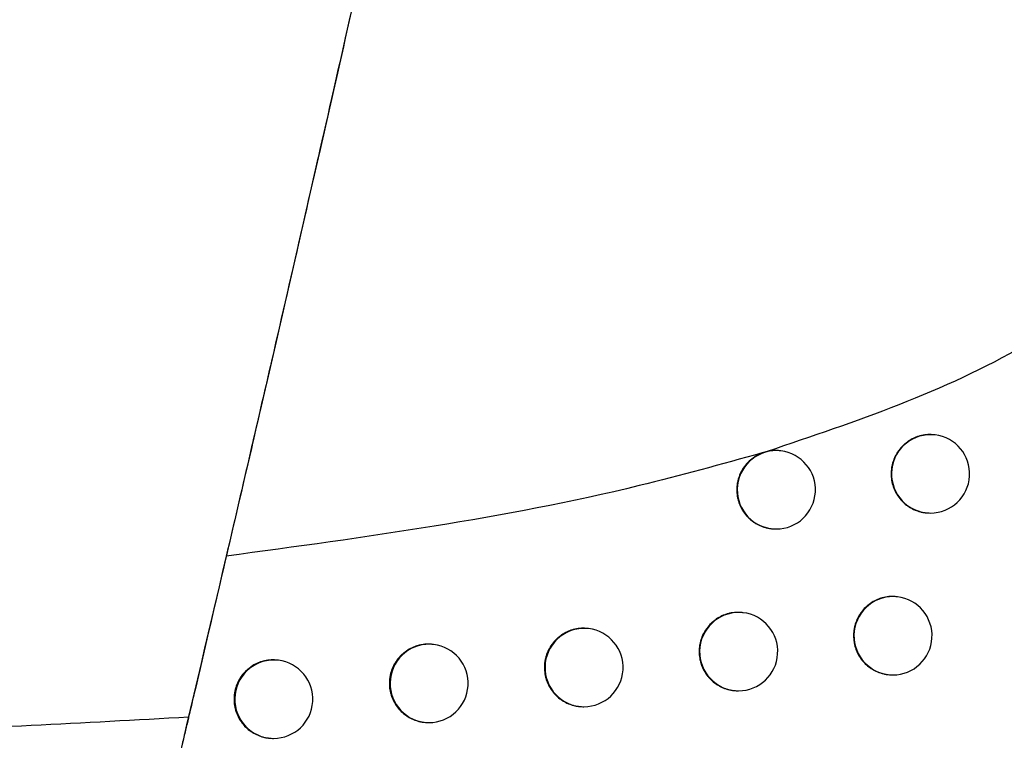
# Model space of a CAD drawing. Header units: millimetres. Extents: x -0.66 to 0.91, y -0.4 to 0.64.
# Tile 25 of 171: x -0.12853 to -0.11597, y 0.00663 to 0.01582. Entities that reach past the tile are written whole.
import ezdxf

# ---------------------------------------------------------------- set-up
doc = ezdxf.new("R2010")
doc.units = ezdxf.units.MM
doc.layers.add('FORMAT', color=7, linetype='Continuous')

msp = doc.modelspace()

# ---------------------------------------------------------------- linework, layer by layer
at = {"layer": 'FORMAT', "color": 7, "linetype": 'Continuous', "lineweight": 25}
for p, q in [((-0.116854, 0.010523), (-0.116861, 0.010524)), ((-0.118998, 0.010312), (-0.119059, 0.010293)), ((-0.118822, 0.01032), (-0.11883, 0.010321)), ((-0.11698, 0.009531), (-0.116973, 0.00953)), ((-0.118948, 0.009328), (-0.118941, 0.009327)), ((-0.117333, 0.008458), (-0.117341, 0.008459)), ((-0.119302, 0.008255), (-0.11931, 0.008256)), ((-0.121275, 0.008052), (-0.121283, 0.008053)), ((-0.123253, 0.00785), (-0.12326, 0.007851)), ((-0.125234, 0.007648), (-0.125242, 0.007649)), ((-0.117459, 0.007466), (-0.117452, 0.007465)), ((-0.119428, 0.007263), (-0.119421, 0.007262)), ((-0.121402, 0.00706), (-0.121394, 0.007059)), ((-0.123379, 0.006858), (-0.123372, 0.006857)), ((-0.125361, 0.006656), (-0.125353, 0.006655))]:
    msp.add_line(p, q, dxfattribs=at)
for centre, radius, start, end in [((-0.11691, 0.010026), 0.0005000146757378, 83.60458, 262.726615), ((-0.116913, 0.010027), 0.0005, 270, 83.165598), ((-0.118878, 0.009823), 0.0005000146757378, 83.60458, 262.726615), ((-0.118881, 0.009823), 0.0005, 270, 83.165598), ((-0.116913, 0.010027), 0.0005, 263.165598, 270), ((-0.118881, 0.009823), 0.0005, 263.165598, 270), ((-0.117389, 0.007961), 0.0005000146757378, 83.60458, 262.726615), ((-0.117393, 0.007962), 0.0005, 270, 83.165598), ((-0.119358, 0.007758), 0.0005000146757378, 83.60458, 262.726615), ((-0.119362, 0.007759), 0.0005, 270, 83.165598), ((-0.121331, 0.007555), 0.0005000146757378, 83.60458, 262.726615), ((-0.121335, 0.007556), 0.0005, 270, 83.165598), ((-0.123308, 0.007353), 0.0005000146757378, 83.60458, 262.726615), ((-0.123312, 0.007354), 0.0005, 270, 83.165598), ((-0.12529, 0.007151), 0.0005000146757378, 83.60458, 262.726615), ((-0.125294, 0.007152), 0.0005, 270, 83.165598), ((-0.117393, 0.007962), 0.0005, 263.165598, 270), ((-0.119362, 0.007759), 0.0005, 263.165598, 270), ((-0.121335, 0.007556), 0.0005, 263.165598, 270), ((-0.123312, 0.007354), 0.0005, 263.165598, 270), ((-0.125294, 0.007152), 0.0005, 263.165598, 270)]:
    msp.add_arc(centre, radius, start, end, dxfattribs=at)
for points, knots in [([(-0.1231602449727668, 0.0210490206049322), (-0.1231856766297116, 0.0209336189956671), (-0.1233148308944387, 0.0203475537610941), (-0.1236774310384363, 0.0187096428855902), (-0.1243235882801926, 0.0158233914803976), (-0.1251554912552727, 0.0121720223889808), (-0.1258290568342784, 0.009266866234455), (-0.1262147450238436, 0.0076213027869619), (-0.1263512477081, 0.0070413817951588), (-0.1263781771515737, 0.0069269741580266)], [0, 0, 0, 0, 0.0293869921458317, 0.1492413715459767, 0.3794259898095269, 0.6132709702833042, 0.8495414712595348, 0.970317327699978, 1, 1, 1, 1]), ([(-0.1236235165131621, 0.0189602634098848), (-0.1236557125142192, 0.0188156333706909), (-0.1238110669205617, 0.0181177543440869), (-0.1241103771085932, 0.0167809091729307), (-0.1246449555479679, 0.0144129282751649), (-0.1252738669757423, 0.0116620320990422), (-0.1257075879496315, 0.0097966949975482), (-0.1258983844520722, 0.0089761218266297)], [0, 0, 0, 0, 0.0470876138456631, 0.2272104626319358, 0.4073491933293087, 0.7392892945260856, 0.9999999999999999, 0.9999999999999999, 0.9999999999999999, 0.9999999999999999]), ([(-0.1236235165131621, 0.0189602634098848), (-0.1224670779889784, 0.0187745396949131), (-0.1201580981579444, 0.0184037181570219), (-0.1171104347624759, 0.0174513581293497), (-0.1149842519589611, 0.01634722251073), (-0.1140199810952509, 0.0152894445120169), (-0.113710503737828, 0.014579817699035), (-0.1136828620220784, 0.0139493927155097), (-0.1139032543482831, 0.0132771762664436), (-0.1145343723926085, 0.0124370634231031), (-0.1162150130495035, 0.0112474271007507), (-0.1178684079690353, 0.0106914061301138), (-0.1189978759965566, 0.0103115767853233)], [0, 0, 0, 0, 0.18919594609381, 0.3777542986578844, 0.5177880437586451, 0.572093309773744, 0.6062566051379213, 0.6406772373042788, 0.670883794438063, 0.7183599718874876, 0.8076059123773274, 1, 1, 1, 1]), ([(-0.1168616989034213, 0.0105226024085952), (-0.1168686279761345, 0.0105238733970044), (-0.1168894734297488, 0.0105276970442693), (-0.1169244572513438, 0.0105276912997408), (-0.1169798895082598, 0.0105251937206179), (-0.1170348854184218, 0.0105150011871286), (-0.1170879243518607, 0.0104981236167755), (-0.1171393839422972, 0.0104767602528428), (-0.1171880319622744, 0.0104489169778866), (-0.1172326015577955, 0.0104152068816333), (-0.1172742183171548, 0.010377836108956), (-0.1173110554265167, 0.0103352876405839), (-0.1173421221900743, 0.0102885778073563), (-0.1173691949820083, 0.010239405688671), (-0.1173900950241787, 0.0101869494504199), (-0.1174049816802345, 0.0101289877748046), (-0.117413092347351, 0.0100801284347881), (-0.1174142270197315, 0.0100450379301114), (-0.1174147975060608, 0.0100273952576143)], [0, 0, 0, 0, 0.0253266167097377, 0.0761927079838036, 0.1252729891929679, 0.2251010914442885, 0.2759683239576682, 0.3250483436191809, 0.4248759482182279, 0.4757429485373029, 0.5248221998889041, 0.624648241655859, 0.6755144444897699, 0.7245929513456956, 0.8244174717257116, 0.8752828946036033, 0.9372952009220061, 0.9999999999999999, 0.9999999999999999, 0.9999999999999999, 0.9999999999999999]), ([(-0.1188297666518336, 0.0103192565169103), (-0.1188367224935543, 0.0103205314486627), (-0.1188576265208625, 0.0103243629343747), (-0.1188965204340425, 0.0103243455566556), (-0.1189458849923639, 0.0103219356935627), (-0.1189804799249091, 0.0103150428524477), (-0.1189978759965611, 0.010311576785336)], [0, 0, 0, 0, 0.1252028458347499, 0.376265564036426, 0.6863549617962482, 1, 1, 1, 1]), ([(-0.1190588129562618, 0.0102933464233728), (-0.1195809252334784, 0.0101485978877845), (-0.1218163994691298, 0.0095288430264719), (-0.1241272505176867, 0.0092159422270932), (-0.1258983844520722, 0.0089761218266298)], [0, 0, 0, 0, 0.2335577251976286, 1, 1, 1, 1]), ([(-0.1190588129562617, 0.0102933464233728), (-0.1190713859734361, 0.0102883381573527), (-0.119096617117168, 0.0102782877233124), (-0.1191330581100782, 0.0102591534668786), (-0.1191683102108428, 0.0102369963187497), (-0.1192016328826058, 0.0102118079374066), (-0.1192431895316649, 0.0101745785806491), (-0.1192801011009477, 0.0101320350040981), (-0.1193112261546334, 0.0100853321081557), (-0.1193383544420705, 0.0100361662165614), (-0.1193592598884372, 0.0099837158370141), (-0.1193742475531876, 0.0099257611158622), (-0.1193820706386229, 0.0098769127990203), (-0.1193847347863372, 0.0098280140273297), (-0.119382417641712, 0.009768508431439), (-0.1193732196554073, 0.0097127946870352), (-0.1193571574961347, 0.009658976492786), (-0.1193366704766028, 0.0096067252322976), (-0.1193097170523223, 0.009557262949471), (-0.1192769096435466, 0.0095118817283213), (-0.1192496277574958, 0.0094801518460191), (-0.1192199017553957, 0.0094508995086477), (-0.119187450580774, 0.0094239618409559), (-0.1191529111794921, 0.009399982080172), (-0.1191167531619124, 0.0093791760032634), (-0.11907909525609, 0.0093615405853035), (-0.1190396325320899, 0.0093469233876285), (-0.1189991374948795, 0.0093360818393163), (-0.1189684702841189, 0.0093298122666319), (-0.1189514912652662, 0.0093282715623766), (-0.1189481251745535, 0.0093279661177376)], [0, 0, 0, 0, 0.0306373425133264, 0.0614820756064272, 0.092980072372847, 0.1247035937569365, 0.1557271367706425, 0.2188283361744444, 0.2509814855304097, 0.2820038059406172, 0.3451025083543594, 0.377254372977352, 0.4164456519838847, 0.4560744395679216, 0.4870974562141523, 0.5501975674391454, 0.5823501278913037, 0.6133731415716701, 0.6764731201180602, 0.7086255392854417, 0.7396498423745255, 0.7708895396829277, 0.8028085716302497, 0.83496234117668, 0.8659876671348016, 0.8972284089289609, 0.9291485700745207, 0.9613035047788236, 0.9923284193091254, 1, 1, 1, 1]), ([(-0.1174147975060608, 0.0100273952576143), (-0.1174145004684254, 0.0100135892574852), (-0.1174139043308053, 0.0099858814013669), (-0.1174086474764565, 0.0099442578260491), (-0.1174000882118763, 0.0099027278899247), (-0.117388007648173, 0.0098621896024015), (-0.1173675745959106, 0.0098099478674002), (-0.117340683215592, 0.0097604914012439), (-0.1173079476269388, 0.0097151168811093), (-0.1172715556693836, 0.0096726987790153), (-0.1172299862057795, 0.0096350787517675), (-0.1171842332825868, 0.0096032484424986), (-0.1171359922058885, 0.0095754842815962), (-0.1170844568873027, 0.0095536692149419), (-0.1170307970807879, 0.0095396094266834), (-0.1170002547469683, 0.0095325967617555), (-0.1169832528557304, 0.0095318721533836), (-0.1169798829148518, 0.009531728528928)], [0, 0, 0, 0, 0.0570435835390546, 0.1144832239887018, 0.1731720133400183, 0.2322924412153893, 0.2893360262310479, 0.4053613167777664, 0.4644818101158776, 0.5215248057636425, 0.6375488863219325, 0.6966687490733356, 0.7537114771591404, 0.8697349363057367, 0.9288544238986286, 0.9858982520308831, 1, 1, 1, 1]), ([(-0.1258983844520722, 0.0089761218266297), (-0.1263882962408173, 0.0068908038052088), (-0.1273594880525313, 0.0027569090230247), (-0.1283701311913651, -0.0013675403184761), (-0.1288709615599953, -0.0034114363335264)], [0, 0, 0, 0, 0.5044439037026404, 1, 1, 1, 1]), ([(-0.1173411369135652, 0.0084578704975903), (-0.1173480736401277, 0.0084591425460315), (-0.117368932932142, 0.0084629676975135), (-0.1174039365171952, 0.0084629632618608), (-0.1174593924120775, 0.0084604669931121), (-0.1175144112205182, 0.0084502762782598), (-0.1175674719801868, 0.0084334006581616), (-0.1176189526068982, 0.0084120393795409), (-0.1176676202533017, 0.0083841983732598), (-0.1177122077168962, 0.0083504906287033), (-0.1177538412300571, 0.0083131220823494), (-0.1177906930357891, 0.008270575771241), (-0.1178217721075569, 0.0082238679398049), (-0.1178488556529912, 0.0081746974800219), (-0.1178697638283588, 0.0081222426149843), (-0.1178846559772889, 0.0080642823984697), (-0.117892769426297, 0.0080154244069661), (-0.117893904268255, 0.0079803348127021), (-0.1178944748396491, 0.0079626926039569)], [0, 0, 0, 0, 0.0253429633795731, 0.0762083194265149, 0.1252872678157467, 0.2251126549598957, 0.2759784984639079, 0.3250573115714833, 0.4248824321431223, 0.4757481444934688, 0.5248267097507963, 0.6246513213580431, 0.6755167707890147, 0.7245951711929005, 0.8244194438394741, 0.8752847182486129, 0.937296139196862, 1, 1, 1, 1]), ([(-0.1193100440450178, 0.0082546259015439), (-0.1193170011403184, 0.0082559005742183), (-0.1193379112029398, 0.0082597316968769), (-0.1193729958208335, 0.0082597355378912), (-0.1194285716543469, 0.0082572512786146), (-0.1194837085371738, 0.0082470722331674), (-0.1195368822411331, 0.0082302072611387), (-0.1195884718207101, 0.0082088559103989), (-0.1196372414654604, 0.0081810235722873), (-0.1196819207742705, 0.00814732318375), (-0.1197236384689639, 0.0081099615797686), (-0.1197605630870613, 0.0080674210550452), (-0.1197917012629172, 0.0080207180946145), (-0.1198188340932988, 0.0079715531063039), (-0.1198397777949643, 0.0079191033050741), (-0.1198546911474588, 0.0078611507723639), (-0.1198628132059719, 0.0078123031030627), (-0.1198639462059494, 0.0077772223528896), (-0.1198645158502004, 0.0077595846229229)], [0, 0, 0, 0, 0.0253628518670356, 0.0762299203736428, 0.125311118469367, 0.2251410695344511, 0.2760092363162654, 0.3250903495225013, 0.4249202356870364, 0.4757884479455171, 0.5248676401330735, 0.6246937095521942, 0.6755600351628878, 0.7246359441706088, 0.8244553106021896, 0.8753181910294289, 0.937313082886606, 0.9999999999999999, 0.9999999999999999, 0.9999999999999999, 0.9999999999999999]), ([(-0.1212831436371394, 0.0080518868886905), (-0.1212900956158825, 0.0080531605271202), (-0.1213110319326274, 0.0080569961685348), (-0.1213461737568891, 0.008057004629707), (-0.1213878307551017, 0.0080551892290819), (-0.1214291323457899, 0.0080494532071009), (-0.1214702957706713, 0.0080402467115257), (-0.1215104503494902, 0.0080275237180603), (-0.1215621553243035, 0.0080061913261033), (-0.1216110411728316, 0.0079783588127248), (-0.121655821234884, 0.0079446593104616), (-0.1216976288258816, 0.0079072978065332), (-0.1217346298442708, 0.0078647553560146), (-0.1217658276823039, 0.0078180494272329), (-0.1217930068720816, 0.0077688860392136), (-0.1218139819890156, 0.0077164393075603), (-0.121828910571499, 0.0076584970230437), (-0.1218370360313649, 0.0076096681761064), (-0.1218381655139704, 0.0075746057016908), (-0.1218387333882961, 0.0075569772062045)], [0, 0, 0, 0, 0.0252906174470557, 0.0761642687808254, 0.1252580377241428, 0.1746926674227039, 0.2252024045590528, 0.2760836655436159, 0.3251761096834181, 0.425029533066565, 0.4759101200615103, 0.5249917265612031, 0.6248234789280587, 0.6756932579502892, 0.7247585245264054, 0.8245569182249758, 0.8754095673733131, 0.937359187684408, 1, 1, 1, 1]), ([(-0.117894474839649, 0.0079626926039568), (-0.1178941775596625, 0.0079488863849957), (-0.1178935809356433, 0.0079211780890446), (-0.1178883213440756, 0.0078795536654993), (-0.117879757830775, 0.0078380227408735), (-0.1178676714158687, 0.0077974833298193), (-0.1178472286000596, 0.0077452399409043), (-0.1178203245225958, 0.0076957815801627), (-0.1177875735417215, 0.0076504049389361), (-0.1177511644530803, 0.0076079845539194), (-0.1177095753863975, 0.007570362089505), (-0.117663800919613, 0.0075385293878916), (-0.117615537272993, 0.0075107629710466), (-0.1175639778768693, 0.0074889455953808), (-0.1175102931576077, 0.0074748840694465), (-0.1174797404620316, 0.0074678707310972), (-0.1174627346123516, 0.007467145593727), (-0.1174593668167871, 0.0074670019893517)], [0, 0, 0, 0, 0.057044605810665, 0.1144852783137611, 0.1731751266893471, 0.2322966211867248, 0.2893412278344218, 0.4053685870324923, 0.4644901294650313, 0.5215342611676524, 0.6375606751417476, 0.6966817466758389, 0.7537251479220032, 0.8697500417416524, 0.9288703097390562, 0.9859136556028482, 1, 1, 1, 1]), ([(-0.1232604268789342, 0.0078496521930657), (-0.1232673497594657, 0.0078509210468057), (-0.1232882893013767, 0.0078547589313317), (-0.1233234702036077, 0.007854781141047), (-0.1233652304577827, 0.0078529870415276), (-0.1234066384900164, 0.0078472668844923), (-0.1234479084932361, 0.0078380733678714), (-0.1234881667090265, 0.0078253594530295), (-0.1235400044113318, 0.0078040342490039), (-0.1235890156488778, 0.0077762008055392), (-0.1236339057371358, 0.0077424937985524), (-0.1236758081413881, 0.0077051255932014), (-0.1237128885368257, 0.0076625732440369), (-0.1237441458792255, 0.0076158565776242), (-0.1237713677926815, 0.0075666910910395), (-0.1237923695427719, 0.0075142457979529), (-0.1238073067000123, 0.0074563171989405), (-0.1238154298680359, 0.0074075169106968), (-0.1238165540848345, 0.0073724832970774), (-0.1238171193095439, 0.007354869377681)], [0, 0, 0, 0, 0.025137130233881, 0.0760319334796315, 0.1251575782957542, 0.1746243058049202, 0.2251669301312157, 0.2760813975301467, 0.3252027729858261, 0.4251159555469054, 0.4760276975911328, 0.5251217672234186, 0.6249802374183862, 0.6758646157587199, 0.7249192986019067, 0.8246973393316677, 0.8755404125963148, 0.9374252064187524, 1, 1, 1, 1]), ([(-0.1198645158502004, 0.0077595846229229), (-0.1198642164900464, 0.007745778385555), (-0.119863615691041, 0.007718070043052), (-0.119858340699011, 0.0076764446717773), (-0.1198497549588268, 0.0076349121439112), (-0.1198376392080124, 0.0075943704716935), (-0.1198171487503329, 0.0075421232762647), (-0.119790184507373, 0.0074926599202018), (-0.119757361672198, 0.0074472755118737), (-0.1197208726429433, 0.0074048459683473), (-0.1196791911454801, 0.0073672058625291), (-0.1196333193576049, 0.007335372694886), (-0.1195971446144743, 0.0073145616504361), (-0.1195594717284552, 0.0072969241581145), (-0.1195199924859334, 0.0072823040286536), (-0.1194794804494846, 0.00727145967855), (-0.1194487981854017, 0.0072651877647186), (-0.1194318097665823, 0.0072636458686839), (-0.1194284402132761, 0.0072633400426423)], [0, 0, 0, 0, 0.0570337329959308, 0.1144634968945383, 0.1731422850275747, 0.2322526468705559, 0.2892863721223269, 0.4052913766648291, 0.4644013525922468, 0.5214386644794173, 0.6374509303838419, 0.6965646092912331, 0.7536054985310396, 0.8110424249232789, 0.8697284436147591, 0.9288460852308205, 0.9858870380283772, 1, 1, 1, 1]), ([(-0.125241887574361, 0.0076479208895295), (-0.1252487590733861, 0.0076491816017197), (-0.1252696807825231, 0.0076530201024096), (-0.1253048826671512, 0.0076530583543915), (-0.1253467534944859, 0.0076512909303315), (-0.1253882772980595, 0.0076455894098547), (-0.1254296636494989, 0.0076364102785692), (-0.1254700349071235, 0.0076237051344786), (-0.1255220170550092, 0.0076023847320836), (-0.1255711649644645, 0.0075745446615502), (-0.1256161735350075, 0.007540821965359), (-0.1256581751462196, 0.007503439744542), (-0.1256953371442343, 0.0074608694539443), (-0.1257266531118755, 0.007414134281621), (-0.1257539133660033, 0.0073649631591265), (-0.1257749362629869, 0.0073125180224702), (-0.1257898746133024, 0.0072546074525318), (-0.1257979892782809, 0.0072058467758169), (-0.1257991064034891, 0.007170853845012), (-0.1257996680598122, 0.00715326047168)], [0, 0, 0, 0, 0.0249065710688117, 0.0758332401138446, 0.1250059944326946, 0.1745201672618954, 0.225111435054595, 0.2760750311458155, 0.3252384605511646, 0.425238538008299, 0.4761956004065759, 0.525307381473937, 0.6252038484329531, 0.6761090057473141, 0.7251482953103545, 0.8248966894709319, 0.8757257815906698, 0.9375187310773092, 1, 1, 1, 1]), ([(-0.1218387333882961, 0.0075569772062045), (-0.1218384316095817, 0.0075431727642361), (-0.1218378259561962, 0.0075154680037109), (-0.1218325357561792, 0.007473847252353), (-0.1218239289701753, 0.0074323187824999), (-0.1218117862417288, 0.0073917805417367), (-0.1217912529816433, 0.0073395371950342), (-0.1217642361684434, 0.0072900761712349), (-0.121731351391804, 0.0072446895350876), (-0.1216947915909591, 0.0072022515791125), (-0.1216530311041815, 0.007164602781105), (-0.121607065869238, 0.0071327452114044), (-0.1215585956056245, 0.0071049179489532), (-0.1215067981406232, 0.007083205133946), (-0.1214529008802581, 0.0070687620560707), (-0.1214221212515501, 0.0070624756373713), (-0.1214050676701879, 0.007060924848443), (-0.1214016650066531, 0.0070606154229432)], [0, 0, 0, 0, 0.0570229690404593, 0.114441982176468, 0.1731099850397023, 0.2322095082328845, 0.2892324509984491, 0.4052149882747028, 0.4643130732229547, 0.5213498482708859, 0.6373600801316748, 0.6964720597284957, 0.7535279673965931, 0.869577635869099, 0.9287101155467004, 0.9857756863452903, 1, 1, 1, 1]), ([(-0.1238171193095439, 0.007354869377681), (-0.123816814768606, 0.0073410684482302), (-0.1238162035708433, 0.0073133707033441), (-0.1238108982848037, 0.0072717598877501), (-0.1238022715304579, 0.0072302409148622), (-0.1237901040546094, 0.0071897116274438), (-0.1237695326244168, 0.0071374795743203), (-0.1237424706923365, 0.0070880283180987), (-0.1237095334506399, 0.0070426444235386), (-0.1236729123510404, 0.0070002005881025), (-0.123631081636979, 0.0069625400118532), (-0.1235850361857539, 0.0069306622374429), (-0.123536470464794, 0.0069028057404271), (-0.1234845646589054, 0.0068810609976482), (-0.1234305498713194, 0.0068665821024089), (-0.1233996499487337, 0.006860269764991), (-0.1233825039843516, 0.0068587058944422), (-0.123379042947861, 0.0068583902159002)], [0, 0, 0, 0, 0.0569931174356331, 0.1143822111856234, 0.1730199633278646, 0.2320890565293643, 0.2890821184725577, 0.4050030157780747, 0.4640689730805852, 0.5210925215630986, 0.6370742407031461, 0.6961705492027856, 0.7532400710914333, 0.869316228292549, 0.9284614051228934, 0.9855594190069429, 1, 1, 1, 1]), ([(-0.1257996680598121, 0.00715326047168), (-0.1257993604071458, 0.0071394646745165), (-0.1257987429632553, 0.0071117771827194), (-0.1257934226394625, 0.0070701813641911), (-0.125784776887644, 0.0070286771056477), (-0.1257725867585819, 0.0069881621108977), (-0.1257519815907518, 0.0069359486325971), (-0.1257248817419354, 0.0068865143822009), (-0.1256919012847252, 0.0068411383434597), (-0.1256552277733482, 0.0067986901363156), (-0.1256133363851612, 0.0067610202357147), (-0.1255672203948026, 0.0067291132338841), (-0.1255185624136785, 0.0067012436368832), (-0.125466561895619, 0.0066793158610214), (-0.1254124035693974, 0.0066651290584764), (-0.1253814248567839, 0.0066580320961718), (-0.1253641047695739, 0.0066572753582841), (-0.1253605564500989, 0.0066571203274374)], [0, 0, 0, 0, 0.0569522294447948, 0.1143003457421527, 0.1728966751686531, 0.2319241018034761, 0.2888762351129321, 0.4047126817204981, 0.4637346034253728, 0.5207405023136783, 0.6366840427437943, 0.6957592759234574, 0.7528493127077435, 0.8689654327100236, 0.9281297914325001, 0.9852761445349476, 1, 1, 1, 1]), ([(-0.1345685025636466, 0.0066642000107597), (-0.1331772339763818, 0.0066767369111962), (-0.13044196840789, 0.0067013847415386), (-0.1277170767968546, 0.0068526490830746), (-0.1263781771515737, 0.0069269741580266)], [0, 0, 0, 0, 0.5086411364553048, 1, 1, 1, 1]), ([(-0.1263781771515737, 0.0069269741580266), (-0.1263835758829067, 0.0069040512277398), (-0.1263945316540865, 0.0068575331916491), (-0.1264134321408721, 0.0067773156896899), (-0.1264336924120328, 0.0066913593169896), (-0.126449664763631, 0.0066236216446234), (-0.126458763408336, 0.0065850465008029), (-0.1264607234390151, 0.0065767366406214)], [0, 0, 0, 0, 0.2304213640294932, 0.4675994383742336, 0.6979862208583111, 0.9349401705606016, 1, 1, 1, 1])]:
    msp.add_open_spline(points, degree=3, knots=knots, dxfattribs=at)

doc.saveas('drawing.dxf')
